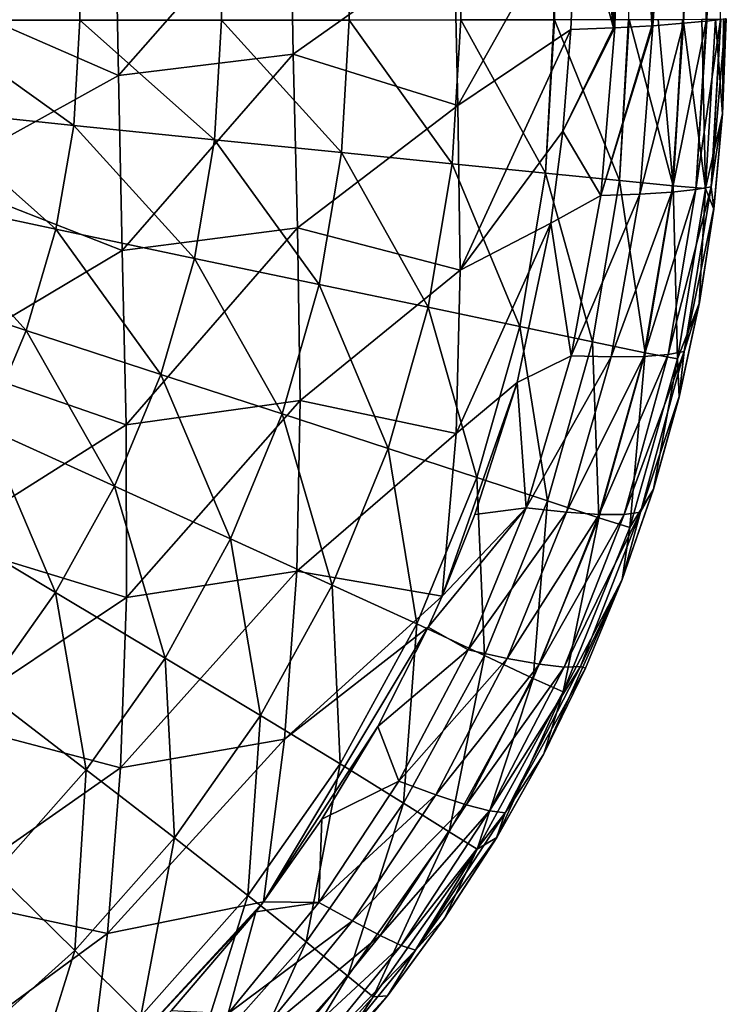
# Model space of a CAD drawing. Header units: millimetres. Extents: x -105 to 105, y -92 to 30.
# Tile 69 of 247: x 5.12 to 9.22, y -88.27 to -82.57. Entities that reach past the tile are written whole.
import ezdxf

# ---------------------------------------------------------------- set-up
doc = ezdxf.new("R2010")
doc.units = ezdxf.units.MM
doc.header["$LTSCALE"] = 59.53398
for name, color, linetype in [('35', 7, 'CONTINUOUS'), ('36', 7, 'CONTINUOUS'), ('41', 7, 'CONTINUOUS'), ('42', 7, 'CONTINUOUS'), ('46', 7, 'CONTINUOUS'), ('48', 7, 'CONTINUOUS')]:
    doc.layers.add(name, color=color, linetype=linetype)

msp = doc.modelspace()

# ---------------------------------------------------------------- linework, layer by layer
at = {"layer": '35', "color": 7, "linetype": 'CONTINUOUS'}
for points in [[(8.4664, -33.4463, 62.6123), (8.6034, -33.3664, 62.9094), (8.2204, -82.566, 62.3508), (8.4664, -33.4463, 62.6123)], [(8.2204, -82.566, 62.3508), (8.6034, -33.3664, 62.9094), (8.6489, -82.5649, 63.2577), (8.2204, -82.566, 62.3508)], [(8.3092, -33.5393, 62.3059), (8.4664, -33.4463, 62.6123), (8.2204, -82.566, 62.3508), (8.3092, -33.5393, 62.3059)], [(8.1269, -33.6434, 61.9867), (8.3092, -33.5393, 62.3059), (8.2163, -82.566, 62.3435), (8.1269, -33.6434, 61.9867)], [(8.2163, -82.566, 62.3435), (8.3092, -33.5393, 62.3059), (8.2204, -82.566, 62.3508), (8.2163, -82.566, 62.3435)], [(7.9273, -33.7536, 61.6718), (8.1269, -33.6434, 61.9867), (7.6765, -82.5668, 61.4975), (7.9273, -33.7536, 61.6718)], [(7.6765, -82.5668, 61.4975), (8.1269, -33.6434, 61.9867), (8.2163, -82.566, 62.3435), (7.6765, -82.5668, 61.4975)], [(7.7129, -33.868, 61.3661), (7.9273, -33.7536, 61.6718), (7.6765, -82.5668, 61.4975), (7.7129, -33.868, 61.3661)], [(7.4841, -33.9832, 61.0703), (7.7129, -33.868, 61.3661), (7.0295, -82.5674, 60.7199), (7.4841, -33.9832, 61.0703)], [(7.0295, -82.5674, 60.7199), (7.7129, -33.868, 61.3661), (7.6765, -82.5668, 61.4975), (7.0295, -82.5674, 60.7199)], [(7.2405, -34.0958, 60.7842), (7.4841, -33.9832, 61.0703), (7.0295, -82.5674, 60.7199), (7.2405, -34.0958, 60.7842)], [(6.9836, -34.2047, 60.5098), (7.2405, -34.0958, 60.7842), (7.0295, -82.5674, 60.7199), (6.9836, -34.2047, 60.5098)], [(6.7169, -34.31, 60.2503), (6.9836, -34.2047, 60.5098), (6.2899, -82.5676, 60.0305), (6.7169, -34.31, 60.2503)], [(6.2899, -82.5676, 60.0305), (6.9836, -34.2047, 60.5098), (7.0295, -82.5674, 60.7199), (6.2899, -82.5676, 60.0305)], [(6.4456, -34.4081, 60.0096), (6.7169, -34.31, 60.2503), (6.2899, -82.5676, 60.0305), (6.4456, -34.4081, 60.0096)], [(6.1734, -34.4964, 59.7889), (6.4456, -34.4081, 60.0096), (6.2899, -82.5676, 60.0305), (6.1734, -34.4964, 59.7889)], [(5.9009, -34.5739, 59.5868), (6.1734, -34.4964, 59.7889), (5.4695, -82.5675, 59.44), (5.9009, -34.5739, 59.5868)], [(5.4695, -82.5675, 59.44), (6.1734, -34.4964, 59.7889), (6.2899, -82.5676, 60.0305), (5.4695, -82.5675, 59.44)], [(5.6254, -34.6418, 59.3998), (5.9009, -34.5739, 59.5868), (5.4695, -82.5675, 59.44), (5.6254, -34.6418, 59.3998)], [(5.3451, -34.7004, 59.2261), (5.6254, -34.6418, 59.3998), (5.4695, -82.5675, 59.44), (5.3451, -34.7004, 59.2261)], [(5.0586, -34.75, 59.0644), (5.3451, -34.7004, 59.2261), (4.5811, -82.5672, 58.9576), (5.0586, -34.75, 59.0644)], [(4.5811, -82.5672, 58.9576), (5.3451, -34.7004, 59.2261), (5.4695, -82.5675, 59.44), (4.5811, -82.5672, 58.9576)]]:
    msp.add_3dface(points, dxfattribs=at)
at = {"layer": '36', "color": 7, "linetype": 'CONTINUOUS'}
for points in [[(4.5811, -82.5672, 58.9576), (5.4339, -83.1779, 59.442), (4.5498, -83.0854, 58.959), (4.5811, -82.5672, 58.9576)], [(4.5811, -82.5672, 58.9576), (5.4695, -82.5675, 59.44), (5.4339, -83.1779, 59.442), (4.5811, -82.5672, 58.9576)], [(5.4695, -82.5675, 59.44), (6.2501, -83.2614, 60.0331), (5.4339, -83.1779, 59.442), (5.4695, -82.5675, 59.44)], [(5.4695, -82.5675, 59.44), (6.2899, -82.5676, 60.0305), (6.2501, -83.2614, 60.0331), (5.4695, -82.5675, 59.44)], [(6.2899, -82.5676, 60.0305), (6.9852, -83.3361, 60.7228), (6.2501, -83.2614, 60.0331), (6.2899, -82.5676, 60.0305)], [(6.2899, -82.5676, 60.0305), (7.0295, -82.5674, 60.7199), (6.9852, -83.3361, 60.7228), (6.2899, -82.5676, 60.0305)], [(7.0295, -82.5674, 60.7199), (7.6275, -83.401, 61.4995), (6.9852, -83.3361, 60.7228), (7.0295, -82.5674, 60.7199)], [(7.0295, -82.5674, 60.7199), (7.6765, -82.5668, 61.4975), (7.6275, -83.401, 61.4995), (7.0295, -82.5674, 60.7199)], [(7.6765, -82.5668, 61.4975), (8.1671, -83.4552, 62.3511), (7.6275, -83.401, 61.4995), (7.6765, -82.5668, 61.4975)], [(7.6765, -82.5668, 61.4975), (8.2163, -82.566, 62.3435), (8.1671, -83.4552, 62.3511), (7.6765, -82.5668, 61.4975)], [(8.2163, -82.566, 62.3435), (8.2204, -82.566, 62.3508), (8.1671, -83.4552, 62.3511), (8.2163, -82.566, 62.3435)], [(8.2204, -82.566, 62.3508), (8.596, -83.4983, 63.2649), (8.1671, -83.4552, 62.3511), (8.2204, -82.566, 62.3508)], [(8.2204, -82.566, 62.3508), (8.6489, -82.5649, 63.2577), (8.596, -83.4983, 63.2649), (8.2204, -82.566, 62.3508)], [(8.6489, -82.5649, 63.2577), (8.6523, -82.5649, 63.2662), (8.596, -83.4983, 63.2649), (8.6489, -82.5649, 63.2577)], [(8.6523, -82.5649, 63.2662), (8.9073, -83.5287, 64.2267), (8.596, -83.4983, 63.2649), (8.6523, -82.5649, 63.2662)], [(8.6523, -82.5649, 63.2662), (8.821, -82.5643, 63.7335), (8.9073, -83.5287, 64.2267), (8.6523, -82.5649, 63.2662)], [(8.821, -82.5643, 63.7335), (8.9627, -82.5636, 64.2193), (8.9073, -83.5287, 64.2267), (8.821, -82.5643, 63.7335)], [(8.9627, -82.5636, 64.2193), (8.9651, -82.5636, 64.2288), (8.9073, -83.5287, 64.2267), (8.9627, -82.5636, 64.2193)], [(8.9651, -82.5636, 64.2288), (9.0958, -83.5448, 65.2216), (8.9073, -83.5287, 64.2267), (8.9651, -82.5636, 64.2288)], [(8.9651, -82.5636, 64.2288), (9.0734, -82.5628, 64.7131), (9.0958, -83.5448, 65.2216), (8.9651, -82.5636, 64.2288)], [(9.0734, -82.5628, 64.7131), (9.1527, -82.562, 65.2131), (9.0958, -83.5448, 65.2216), (9.0734, -82.5628, 64.7131)], [(9.1527, -82.562, 65.2131), (9.1539, -82.562, 65.2232), (9.0958, -83.5448, 65.2216), (9.1527, -82.562, 65.2131)], [(9.0958, -83.5448, 65.2216), (9.1539, -82.562, 65.2232), (9.193, -83.1119, 66.2235), (9.0958, -83.5448, 65.2216)], [(9.1539, -82.562, 65.2232), (9.2002, -82.5611, 65.7172), (9.193, -83.1119, 66.2235), (9.1539, -82.562, 65.2232)], [(9.2002, -82.5611, 65.7172), (9.2157, -82.5602, 66.2232), (9.193, -83.1119, 66.2235), (9.2002, -82.5611, 65.7172)], [(4.5498, -83.0854, 58.959), (5.3296, -83.7803, 59.4439), (4.4595, -83.5942, 58.9604), (4.5498, -83.0854, 58.959)], [(5.4339, -83.1779, 59.442), (5.3296, -83.7803, 59.4439), (4.5498, -83.0854, 58.959), (5.4339, -83.1779, 59.442)], [(9.1426, -83.6633, 66.2237), (9.0958, -83.5448, 65.2216), (9.193, -83.1119, 66.2235), (9.1426, -83.6633, 66.2237)], [(5.4339, -83.1779, 59.442), (6.1329, -83.949, 60.0352), (5.3296, -83.7803, 59.4439), (5.4339, -83.1779, 59.442)], [(6.2501, -83.2614, 60.0331), (6.1329, -83.949, 60.0352), (5.4339, -83.1779, 59.442), (6.2501, -83.2614, 60.0331)], [(6.2501, -83.2614, 60.0331), (6.8564, -84.1004, 60.7249), (6.1329, -83.949, 60.0352), (6.2501, -83.2614, 60.0331)], [(6.9852, -83.3361, 60.7228), (6.8564, -84.1004, 60.7249), (6.2501, -83.2614, 60.0331), (6.9852, -83.3361, 60.7228)], [(6.9852, -83.3361, 60.7228), (7.4879, -84.2325, 61.5008), (6.8564, -84.1004, 60.7249), (6.9852, -83.3361, 60.7228)], [(7.6275, -83.401, 61.4995), (7.4879, -84.2325, 61.5008), (6.9852, -83.3361, 60.7228), (7.6275, -83.401, 61.4995)], [(7.6275, -83.401, 61.4995), (8.0182, -84.3434, 62.351), (7.4879, -84.2325, 61.5008), (7.6275, -83.401, 61.4995)], [(8.1671, -83.4552, 62.3511), (8.0182, -84.3434, 62.351), (7.6275, -83.401, 61.4995), (8.1671, -83.4552, 62.3511)], [(8.1671, -83.4552, 62.3511), (8.4399, -84.4325, 63.2639), (8.0182, -84.3434, 62.351), (8.1671, -83.4552, 62.3511)], [(8.596, -83.4983, 63.2649), (8.4399, -84.4325, 63.2639), (8.1671, -83.4552, 62.3511), (8.596, -83.4983, 63.2649)], [(8.596, -83.4983, 63.2649), (8.7462, -84.4964, 64.2253), (8.4399, -84.4325, 63.2639), (8.596, -83.4983, 63.2649)], [(8.9073, -83.5287, 64.2267), (8.7462, -84.4964, 64.2253), (8.596, -83.4983, 63.2649), (8.9073, -83.5287, 64.2267)], [(8.9073, -83.5287, 64.2267), (8.9322, -84.5324, 65.2207), (8.7462, -84.4964, 64.2253), (8.9073, -83.5287, 64.2267)], [(9.0958, -83.5448, 65.2216), (8.9322, -84.5324, 65.2207), (8.9073, -83.5287, 64.2267), (9.0958, -83.5448, 65.2216)], [(8.9322, -84.5324, 65.2207), (9.0958, -83.5448, 65.2216), (9.0589, -84.2114, 66.224), (8.9322, -84.5324, 65.2207)], [(9.0589, -84.2114, 66.224), (9.0958, -83.5448, 65.2216), (9.1426, -83.6633, 66.2237), (9.0589, -84.2114, 66.224)], [(4.4595, -83.5942, 58.9604), (5.1577, -84.3672, 59.4456), (4.3123, -84.0871, 58.9618), (4.4595, -83.5942, 58.9604)], [(5.3296, -83.7803, 59.4439), (5.1577, -84.3672, 59.4456), (4.4595, -83.5942, 58.9604), (5.3296, -83.7803, 59.4439)], [(5.3296, -83.7803, 59.4439), (5.9388, -84.6216, 60.0372), (5.1577, -84.3672, 59.4456), (5.3296, -83.7803, 59.4439)], [(6.1329, -83.949, 60.0352), (5.9388, -84.6216, 60.0372), (5.3296, -83.7803, 59.4439), (6.1329, -83.949, 60.0352)], [(6.1329, -83.949, 60.0352), (6.642, -84.8506, 60.7269), (5.9388, -84.6216, 60.0372), (6.1329, -83.949, 60.0352)], [(6.8564, -84.1004, 60.7249), (6.642, -84.8506, 60.7269), (6.1329, -83.949, 60.0352), (6.8564, -84.1004, 60.7249)], [(5.1577, -84.3672, 59.4456), (4.9208, -84.9304, 59.4472), (4.3123, -84.0871, 58.9618), (5.1577, -84.3672, 59.4456)], [(6.8564, -84.1004, 60.7249), (7.2555, -85.0505, 61.5022), (6.642, -84.8506, 60.7269), (6.8564, -84.1004, 60.7249)], [(7.4879, -84.2325, 61.5008), (7.2555, -85.0505, 61.5022), (6.8564, -84.1004, 60.7249), (7.4879, -84.2325, 61.5008)], [(7.4879, -84.2325, 61.5008), (7.7703, -85.219, 62.3514), (7.2555, -85.0505, 61.5022), (7.4879, -84.2325, 61.5008)], [(8.0182, -84.3434, 62.351), (7.7703, -85.219, 62.3514), (7.4879, -84.2325, 61.5008), (8.0182, -84.3434, 62.351)], [(8.9423, -84.7538, 66.2243), (8.9322, -84.5324, 65.2207), (9.0589, -84.2114, 66.224), (8.9423, -84.7538, 66.2243)], [(5.1577, -84.3672, 59.4456), (5.6692, -85.2697, 60.0389), (4.9208, -84.9304, 59.4472), (5.1577, -84.3672, 59.4456)], [(5.9388, -84.6216, 60.0372), (5.6692, -85.2697, 60.0389), (5.1577, -84.3672, 59.4456), (5.9388, -84.6216, 60.0372)], [(8.0182, -84.3434, 62.351), (8.1794, -85.3547, 63.2637), (7.7703, -85.219, 62.3514), (8.0182, -84.3434, 62.351)], [(8.4399, -84.4325, 63.2639), (8.1794, -85.3547, 63.2637), (8.0182, -84.3434, 62.351), (8.4399, -84.4325, 63.2639)], [(8.4399, -84.4325, 63.2639), (8.4767, -85.4531, 64.225), (8.1794, -85.3547, 63.2637), (8.4399, -84.4325, 63.2639)], [(8.7462, -84.4964, 64.2253), (8.4767, -85.4531, 64.225), (8.4399, -84.4325, 63.2639), (8.7462, -84.4964, 64.2253)], [(8.7462, -84.4964, 64.2253), (8.6574, -85.5101, 65.2206), (8.4767, -85.4531, 64.225), (8.7462, -84.4964, 64.2253)], [(8.9322, -84.5324, 65.2207), (8.6574, -85.5101, 65.2206), (8.7462, -84.4964, 64.2253), (8.9322, -84.5324, 65.2207)], [(8.6574, -85.5101, 65.2206), (8.9322, -84.5324, 65.2207), (8.7933, -85.288, 66.2246), (8.6574, -85.5101, 65.2206)], [(8.7933, -85.288, 66.2246), (8.9322, -84.5324, 65.2207), (8.9423, -84.7538, 66.2243), (8.7933, -85.288, 66.2246)], [(5.9388, -84.6216, 60.0372), (6.3431, -85.5756, 60.7288), (5.6692, -85.2697, 60.0389), (5.9388, -84.6216, 60.0372)], [(6.642, -84.8506, 60.7269), (6.3431, -85.5756, 60.7288), (5.9388, -84.6216, 60.0372), (6.642, -84.8506, 60.7269)], [(6.642, -84.8506, 60.7269), (6.9306, -85.843, 61.5036), (6.3431, -85.5756, 60.7288), (6.642, -84.8506, 60.7269)], [(7.2555, -85.0505, 61.5022), (6.9306, -85.843, 61.5036), (6.642, -84.8506, 60.7269), (7.2555, -85.0505, 61.5022)], [(4.9208, -84.9304, 59.4472), (5.3275, -85.8856, 60.0407), (4.622, -85.4639, 59.449), (4.9208, -84.9304, 59.4472)], [(5.6692, -85.2697, 60.0389), (5.3275, -85.8856, 60.0407), (4.9208, -84.9304, 59.4472), (5.6692, -85.2697, 60.0389)], [(7.2555, -85.0505, 61.5022), (7.4229, -86.0687, 62.3521), (6.9306, -85.843, 61.5036), (7.2555, -85.0505, 61.5022)], [(7.7703, -85.219, 62.3514), (7.4229, -86.0687, 62.3521), (7.2555, -85.0505, 61.5022), (7.7703, -85.219, 62.3514)], [(7.7703, -85.219, 62.3514), (7.8137, -86.2509, 63.2643), (7.4229, -86.0687, 62.3521), (7.7703, -85.219, 62.3514)], [(8.1794, -85.3547, 63.2637), (7.8137, -86.2509, 63.2643), (7.7703, -85.219, 62.3514), (8.1794, -85.3547, 63.2637)], [(5.6692, -85.2697, 60.0389), (5.9627, -86.266, 60.7308), (5.3275, -85.8856, 60.0407), (5.6692, -85.2697, 60.0389)], [(6.3431, -85.5756, 60.7288), (5.9627, -86.266, 60.7308), (5.6692, -85.2697, 60.0389), (6.3431, -85.5756, 60.7288)], [(8.6125, -85.8118, 66.2248), (8.6574, -85.5101, 65.2206), (8.7933, -85.288, 66.2246), (8.6125, -85.8118, 66.2248)], [(8.1794, -85.3547, 63.2637), (8.0972, -86.384, 64.2256), (7.8137, -86.2509, 63.2643), (8.1794, -85.3547, 63.2637)], [(8.4767, -85.4531, 64.225), (8.0972, -86.384, 64.2256), (8.1794, -85.3547, 63.2637), (8.4767, -85.4531, 64.225)], [(8.4767, -85.4531, 64.225), (8.2695, -86.4624, 65.2212), (8.0972, -86.384, 64.2256), (8.4767, -85.4531, 64.225)], [(8.6574, -85.5101, 65.2206), (8.2695, -86.4624, 65.2212), (8.4767, -85.4531, 64.225), (8.6574, -85.5101, 65.2206)], [(5.3275, -85.8856, 60.0407), (4.9181, -86.4631, 60.0433), (4.622, -85.4639, 59.449), (5.3275, -85.8856, 60.0407)], [(8.2695, -86.4624, 65.2212), (8.6574, -85.5101, 65.2206), (8.6125, -85.8118, 66.2248), (8.2695, -86.4624, 65.2212)], [(6.3431, -85.5756, 60.7288), (6.5159, -86.599, 61.5054), (5.9627, -86.266, 60.7308), (6.3431, -85.5756, 60.7288)], [(6.9306, -85.843, 61.5036), (6.5159, -86.599, 61.5054), (6.3431, -85.5756, 60.7288), (6.9306, -85.843, 61.5036)], [(6.9306, -85.843, 61.5036), (6.9787, -86.8802, 62.3533), (6.5159, -86.599, 61.5054), (6.9306, -85.843, 61.5036)], [(7.4229, -86.0687, 62.3521), (6.9787, -86.8802, 62.3533), (6.9306, -85.843, 61.5036), (7.4229, -86.0687, 62.3521)], [(8.158, -86.8223, 66.2254), (8.2695, -86.4624, 65.2212), (8.6125, -85.8118, 66.2248), (8.158, -86.8223, 66.2254)], [(5.3275, -85.8856, 60.0407), (5.5056, -86.9141, 60.7335), (4.9181, -86.4631, 60.0433), (5.3275, -85.8856, 60.0407)], [(5.9627, -86.266, 60.7308), (5.5056, -86.9141, 60.7335), (5.3275, -85.8856, 60.0407), (5.9627, -86.266, 60.7308)], [(7.4229, -86.0687, 62.3521), (7.3452, -87.1077, 63.2655), (6.9787, -86.8802, 62.3533), (7.4229, -86.0687, 62.3521)], [(7.8137, -86.2509, 63.2643), (7.3452, -87.1077, 63.2655), (7.4229, -86.0687, 62.3521), (7.8137, -86.2509, 63.2643)], [(7.8137, -86.2509, 63.2643), (7.6104, -87.2744, 64.227), (7.3452, -87.1077, 63.2655), (7.8137, -86.2509, 63.2643)], [(8.0972, -86.384, 64.2256), (7.6104, -87.2744, 64.227), (7.8137, -86.2509, 63.2643), (8.0972, -86.384, 64.2256)], [(5.9627, -86.266, 60.7308), (6.0167, -87.309, 61.5078), (5.5056, -86.9141, 60.7335), (5.9627, -86.266, 60.7308)], [(6.5159, -86.599, 61.5054), (6.0167, -87.309, 61.5078), (5.9627, -86.266, 60.7308), (6.5159, -86.599, 61.5054)], [(8.0972, -86.384, 64.2256), (7.771, -87.3741, 65.2224), (7.6104, -87.2744, 64.227), (8.0972, -86.384, 64.2256)], [(8.2695, -86.4624, 65.2212), (7.771, -87.3741, 65.2224), (8.0972, -86.384, 64.2256), (8.2695, -86.4624, 65.2212)], [(5.5056, -86.9141, 60.7335), (4.9776, -87.5098, 60.7369), (4.9181, -86.4631, 60.0433), (5.5056, -86.9141, 60.7335)], [(7.771, -87.3741, 65.2224), (8.2695, -86.4624, 65.2212), (7.8851, -87.3067, 66.2257), (7.771, -87.3741, 65.2224)], [(7.8851, -87.3067, 66.2257), (8.2695, -86.4624, 65.2212), (8.158, -86.8223, 66.2254), (7.8851, -87.3067, 66.2257)], [(6.5159, -86.599, 61.5054), (6.4433, -87.6424, 62.3553), (6.0167, -87.309, 61.5078), (6.5159, -86.599, 61.5054)], [(6.9787, -86.8802, 62.3533), (6.4433, -87.6424, 62.3553), (6.5159, -86.599, 61.5054), (6.9787, -86.8802, 62.3533)], [(6.9787, -86.8802, 62.3533), (6.7802, -87.9122, 63.2677), (6.4433, -87.6424, 62.3553), (6.9787, -86.8802, 62.3533)], [(7.3452, -87.1077, 63.2655), (6.7802, -87.9122, 63.2677), (6.9787, -86.8802, 62.3533), (7.3452, -87.1077, 63.2655)], [(5.5056, -86.9141, 60.7335), (5.4391, -87.9612, 61.5109), (4.9776, -87.5098, 60.7369), (5.5056, -86.9141, 60.7335)], [(6.0167, -87.309, 61.5078), (5.4391, -87.9612, 61.5109), (5.5056, -86.9141, 60.7335), (6.0167, -87.309, 61.5078)], [(7.3452, -87.1077, 63.2655), (7.0229, -88.1103, 64.2292), (6.7802, -87.9122, 63.2677), (7.3452, -87.1077, 63.2655)], [(7.6104, -87.2744, 64.227), (7.0229, -88.1103, 64.2292), (7.3452, -87.1077, 63.2655), (7.6104, -87.2744, 64.227)], [(7.6104, -87.2744, 64.227), (7.1691, -88.2299, 65.2241), (7.0229, -88.1103, 64.2292), (7.6104, -87.2744, 64.227)], [(7.771, -87.3741, 65.2224), (7.1691, -88.2299, 65.2241), (7.6104, -87.2744, 64.227), (7.771, -87.3741, 65.2224)], [(6.0167, -87.309, 61.5078), (5.8233, -88.3421, 62.358), (5.4391, -87.9612, 61.5109), (6.0167, -87.309, 61.5078)], [(6.4433, -87.6424, 62.3553), (5.8233, -88.3421, 62.358), (6.0167, -87.309, 61.5078), (6.4433, -87.6424, 62.3553)], [(7.5826, -87.7747, 66.226), (7.771, -87.3741, 65.2224), (7.8851, -87.3067, 66.2257), (7.5826, -87.7747, 66.226)], [(7.1691, -88.2299, 65.2241), (7.771, -87.3741, 65.2224), (7.252, -88.2241, 66.2263), (7.1691, -88.2299, 65.2241)], [(7.252, -88.2241, 66.2263), (7.771, -87.3741, 65.2224), (7.5826, -87.7747, 66.226), (7.252, -88.2241, 66.2263)], [(5.4391, -87.9612, 61.5109), (4.7904, -88.544, 61.5146), (4.9776, -87.5098, 60.7369), (5.4391, -87.9612, 61.5109)], [(6.4433, -87.6424, 62.3553), (6.1256, -88.6501, 63.2705), (5.8233, -88.3421, 62.358), (6.4433, -87.6424, 62.3553)], [(6.7802, -87.9122, 63.2677), (6.1256, -88.6501, 63.2705), (6.4433, -87.6424, 62.3553), (6.7802, -87.9122, 63.2677)], [(5.4391, -87.9612, 61.5109), (5.1266, -88.9665, 62.3611), (4.7904, -88.544, 61.5146), (5.4391, -87.9612, 61.5109)], [(5.8233, -88.3421, 62.358), (5.1266, -88.9665, 62.3611), (5.4391, -87.9612, 61.5109), (5.8233, -88.3421, 62.358)], [(6.7802, -87.9122, 63.2677), (6.3421, -88.8765, 64.232), (6.1256, -88.6501, 63.2705), (6.7802, -87.9122, 63.2677)], [(7.0229, -88.1103, 64.2292), (6.3421, -88.8765, 64.232), (6.7802, -87.9122, 63.2677), (7.0229, -88.1103, 64.2292)], [(7.0229, -88.1103, 64.2292), (6.4714, -89.0138, 65.2262), (6.3421, -88.8765, 64.232), (7.0229, -88.1103, 64.2292)], [(7.1691, -88.2299, 65.2241), (6.4714, -89.0138, 65.2262), (7.0229, -88.1103, 64.2292), (7.1691, -88.2299, 65.2241)], [(6.4714, -89.0138, 65.2262), (7.1691, -88.2299, 65.2241), (6.8949, -88.6525, 66.2265), (6.4714, -89.0138, 65.2262)], [(6.8949, -88.6525, 66.2265), (7.1691, -88.2299, 65.2241), (7.252, -88.2241, 66.2263), (6.8949, -88.6525, 66.2265)]]:
    msp.add_3dface(points, dxfattribs=at)
at = {"layer": '41', "color": 7, "linetype": 'CONTINUOUS'}
for points in [[(8.7155, -83.5769, 67.9571), (8.7892, -82.6001, 67.9506), (8.4876, -83.5843, 68.2021), (8.7155, -83.5769, 67.9571)], [(8.4876, -83.5843, 68.2021), (8.7892, -82.6001, 67.9506), (8.7849, -82.6004, 67.9563), (8.4876, -83.5843, 68.2021)], [(8.5699, -82.6128, 68.1947), (8.4876, -83.5843, 68.2021), (8.7849, -82.6004, 67.9563), (8.5699, -82.6128, 68.1947)], [(8.9009, -83.5653, 67.6781), (8.9672, -82.5861, 67.6742), (8.7155, -83.5769, 67.9571), (8.9009, -83.5653, 67.6781)], [(8.7155, -83.5769, 67.9571), (8.9672, -82.5861, 67.6742), (8.7892, -82.6001, 67.9506), (8.7155, -83.5769, 67.9571)], [(9.0393, -83.5506, 67.3735), (9.0995, -82.5732, 67.3733), (8.9009, -83.5653, 67.6781), (9.0393, -83.5506, 67.3735)], [(8.9009, -83.5653, 67.6781), (9.0995, -82.5732, 67.3733), (8.9672, -82.5861, 67.6742), (8.9009, -83.5653, 67.6781)], [(9.127, -83.5339, 67.0518), (9.182, -82.5638, 67.0557), (9.0393, -83.5506, 67.3735), (9.127, -83.5339, 67.0518)], [(9.0393, -83.5506, 67.3735), (9.182, -82.5638, 67.0557), (9.103, -82.5729, 67.3632), (9.0393, -83.5506, 67.3735)], [(9.0995, -82.5732, 67.3733), (9.0393, -83.5506, 67.3735), (9.103, -82.5729, 67.3632), (9.0995, -82.5732, 67.3733)], [(9.1933, -83.1075, 66.725), (9.2102, -82.5602, 66.7315), (9.127, -83.5339, 67.0518), (9.1933, -83.1075, 66.725)], [(9.127, -83.5339, 67.0518), (9.2102, -82.5602, 66.7315), (9.1839, -82.5636, 67.0442), (9.127, -83.5339, 67.0518)], [(9.182, -82.5638, 67.0557), (9.127, -83.5339, 67.0518), (9.1839, -82.5636, 67.0442), (9.182, -82.5638, 67.0557)], [(8.4876, -83.5843, 68.2021), (8.5699, -82.6128, 68.1947), (8.2687, -83.211, 68.3994), (8.4876, -83.5843, 68.2021)], [(8.2687, -83.211, 68.3994), (8.5699, -82.6128, 68.1947), (8.5626, -82.6131, 68.2015), (8.2687, -83.211, 68.3994)], [(8.3141, -82.6218, 68.3979), (8.2687, -83.211, 68.3994), (8.5626, -82.6131, 68.2015), (8.3141, -82.6218, 68.3979)], [(9.1433, -83.6571, 66.7232), (9.1933, -83.1075, 66.725), (9.127, -83.5339, 67.0518), (9.1433, -83.6571, 66.7232)], [(8.1989, -83.7448, 68.4058), (8.4876, -83.5843, 68.2021), (8.2687, -83.211, 68.3994), (8.1989, -83.7448, 68.4058)], [(8.7375, -84.5173, 67.6911), (8.9009, -83.5653, 67.6781), (8.5482, -84.5193, 67.9723), (8.7375, -84.5173, 67.6911)], [(8.5482, -84.5193, 67.9723), (8.9009, -83.5653, 67.6781), (8.7155, -83.5769, 67.9571), (8.5482, -84.5193, 67.9723)], [(8.8797, -84.5072, 67.3838), (9.0393, -83.5506, 67.3735), (8.7375, -84.5173, 67.6911), (8.8797, -84.5072, 67.3838)], [(8.7375, -84.5173, 67.6911), (9.0393, -83.5506, 67.3735), (8.9009, -83.5653, 67.6781), (8.7375, -84.5173, 67.6911)], [(8.9718, -84.4893, 67.059), (9.127, -83.5339, 67.0518), (8.8797, -84.5072, 67.3838), (8.9718, -84.4893, 67.059)], [(8.8797, -84.5072, 67.3838), (9.127, -83.5339, 67.0518), (9.0393, -83.5506, 67.3735), (8.8797, -84.5072, 67.3838)], [(8.9718, -84.4893, 67.059), (9.1433, -83.6571, 66.7232), (9.127, -83.5339, 67.0518), (8.9718, -84.4893, 67.059)], [(8.3161, -84.5132, 68.2185), (8.4876, -83.5843, 68.2021), (8.1989, -83.7448, 68.4058), (8.3161, -84.5132, 68.2185)], [(8.5482, -84.5193, 67.9723), (8.7155, -83.5769, 67.9571), (8.3161, -84.5132, 68.2185), (8.5482, -84.5193, 67.9723)], [(8.3161, -84.5132, 68.2185), (8.7155, -83.5769, 67.9571), (8.4876, -83.5843, 68.2021), (8.3161, -84.5132, 68.2185)], [(9.06, -84.2056, 66.7253), (9.1433, -83.6571, 66.7232), (8.9718, -84.4893, 67.059), (9.06, -84.2056, 66.7253)], [(8.0029, -84.668, 68.4218), (8.3161, -84.5132, 68.2185), (8.1989, -83.7448, 68.4058), (8.0029, -84.668, 68.4218)], [(8.9433, -84.7497, 66.7306), (9.06, -84.2056, 66.7253), (8.9718, -84.4893, 67.059), (8.9433, -84.7497, 66.7306)], [(8.0562, -85.3945, 68.2342), (8.3161, -84.5132, 68.2185), (8.0029, -84.668, 68.4218), (8.0562, -85.3945, 68.2342)], [(8.0562, -85.3945, 68.2342), (8.5482, -84.5193, 67.9723), (8.3161, -84.5132, 68.2185), (8.0562, -85.3945, 68.2342)], [(8.2886, -85.42, 67.9874), (8.5482, -84.5193, 67.9723), (8.0562, -85.3945, 68.2342), (8.2886, -85.42, 67.9874)], [(8.4789, -85.4332, 67.7054), (8.7375, -84.5173, 67.6911), (8.2886, -85.42, 67.9874), (8.4789, -85.4332, 67.7054)], [(8.2886, -85.42, 67.9874), (8.7375, -84.5173, 67.6911), (8.5482, -84.5193, 67.9723), (8.2886, -85.42, 67.9874)], [(8.6231, -85.4335, 67.3974), (8.8797, -84.5072, 67.3838), (8.4789, -85.4332, 67.7054), (8.6231, -85.4335, 67.3974)], [(8.4789, -85.4332, 67.7054), (8.8797, -84.5072, 67.3838), (8.7375, -84.5173, 67.6911), (8.4789, -85.4332, 67.7054)], [(8.7187, -85.4199, 67.0717), (8.9718, -84.4893, 67.059), (8.6231, -85.4335, 67.3974), (8.7187, -85.4199, 67.0717)], [(8.6231, -85.4335, 67.3974), (8.9718, -84.4893, 67.059), (8.8797, -84.5072, 67.3838), (8.6231, -85.4335, 67.3974)], [(8.7187, -85.4199, 67.0717), (8.9433, -84.7497, 66.7306), (8.9718, -84.4893, 67.059), (8.7187, -85.4199, 67.0717)], [(7.7589, -85.4347, 68.4355), (8.0562, -85.3945, 68.2342), (8.0029, -84.668, 68.4218), (7.7589, -85.4347, 68.4355)], [(8.7939, -85.2859, 66.7376), (8.9433, -84.7497, 66.7306), (8.7187, -85.4199, 67.0717), (8.7939, -85.2859, 66.7376)], [(8.6126, -85.8117, 66.7454), (8.7939, -85.2859, 66.7376), (8.7187, -85.4199, 67.0717), (8.6126, -85.8117, 66.7454)], [(7.7195, -86.2184, 68.245), (8.0562, -85.3945, 68.2342), (7.4884, -86.087, 68.4448), (7.7195, -86.2184, 68.245)], [(7.4884, -86.087, 68.4448), (8.0562, -85.3945, 68.2342), (7.5691, -85.907, 68.4426), (7.4884, -86.087, 68.4448)], [(7.5691, -85.907, 68.4426), (8.0562, -85.3945, 68.2342), (7.7589, -85.4347, 68.4355), (7.5691, -85.907, 68.4426)], [(7.7195, -86.2184, 68.245), (8.2886, -85.42, 67.9874), (8.0562, -85.3945, 68.2342), (7.7195, -86.2184, 68.245)], [(7.9465, -86.2684, 67.9982), (8.2886, -85.42, 67.9874), (7.7195, -86.2184, 68.245), (7.9465, -86.2684, 67.9982)], [(7.9465, -86.2684, 67.9982), (8.4789, -85.4332, 67.7054), (8.2886, -85.42, 67.9874), (7.9465, -86.2684, 67.9982)], [(8.133, -86.3022, 67.7166), (8.4789, -85.4332, 67.7054), (7.9465, -86.2684, 67.9982), (8.133, -86.3022, 67.7166)], [(8.133, -86.3022, 67.7166), (8.6231, -85.4335, 67.3974), (8.4789, -85.4332, 67.7054), (8.133, -86.3022, 67.7166)], [(8.2753, -86.3182, 67.4094), (8.6231, -85.4335, 67.3974), (8.133, -86.3022, 67.7166), (8.2753, -86.3182, 67.4094)], [(8.3713, -86.3145, 67.0845), (8.7187, -85.4199, 67.0717), (8.2753, -86.3182, 67.4094), (8.3713, -86.3145, 67.0845)], [(8.2753, -86.3182, 67.4094), (8.7187, -85.4199, 67.0717), (8.6231, -85.4335, 67.3974), (8.2753, -86.3182, 67.4094)], [(8.3713, -86.3145, 67.0845), (8.6126, -85.8117, 66.7454), (8.7187, -85.4199, 67.0717), (8.3713, -86.3145, 67.0845)], [(8.3999, -86.3251, 66.7531), (8.6126, -85.8117, 66.7454), (8.3713, -86.3145, 67.0845), (8.3999, -86.3251, 66.7531)], [(7.1962, -86.6638, 68.4497), (7.7195, -86.2184, 68.245), (7.4884, -86.087, 68.4448), (7.1962, -86.6638, 68.4497)], [(7.317, -86.9805, 68.2499), (7.7195, -86.2184, 68.245), (7.1962, -86.6638, 68.4497), (7.317, -86.9805, 68.2499)], [(7.317, -86.9805, 68.2499), (7.9465, -86.2684, 67.9982), (7.7195, -86.2184, 68.245), (7.317, -86.9805, 68.2499)], [(7.5315, -87.0586, 68.0036), (7.9465, -86.2684, 67.9982), (7.317, -86.9805, 68.2499), (7.5315, -87.0586, 68.0036)], [(7.5315, -87.0586, 68.0036), (8.133, -86.3022, 67.7166), (7.9465, -86.2684, 67.9982), (7.5315, -87.0586, 68.0036)], [(7.7078, -87.1167, 67.7234), (8.133, -86.3022, 67.7166), (7.5315, -87.0586, 68.0036), (7.7078, -87.1167, 67.7234)], [(7.7078, -87.1167, 67.7234), (8.2753, -86.3182, 67.4094), (8.133, -86.3022, 67.7166), (7.7078, -87.1167, 67.7234)], [(7.8427, -87.1527, 67.4181), (8.2753, -86.3182, 67.4094), (7.7078, -87.1167, 67.7234), (7.8427, -87.1527, 67.4181)], [(7.9345, -87.1638, 67.0952), (8.3713, -86.3145, 67.0845), (7.8427, -87.1527, 67.4181), (7.9345, -87.1638, 67.0952)], [(7.8427, -87.1527, 67.4181), (8.3713, -86.3145, 67.0845), (8.2753, -86.3182, 67.4094), (7.8427, -87.1527, 67.4181)], [(7.9345, -87.1638, 67.0952), (8.3999, -86.3251, 66.7531), (8.3713, -86.3145, 67.0845), (7.9345, -87.1638, 67.0952)], [(8.1567, -86.8249, 66.7606), (8.3999, -86.3251, 66.7531), (7.9345, -87.1638, 67.0952), (8.1567, -86.8249, 66.7606)], [(6.8721, -87.2006, 68.4516), (7.317, -86.9805, 68.2499), (7.1962, -86.6638, 68.4497), (6.8721, -87.2006, 68.4516)], [(7.8835, -87.3092, 66.7675), (8.1567, -86.8249, 66.7606), (7.9345, -87.1638, 67.0952), (7.8835, -87.3092, 66.7675)], [(6.8532, -87.6826, 68.2503), (7.5315, -87.0586, 68.0036), (7.317, -86.9805, 68.2499), (6.8532, -87.6826, 68.2503)], [(6.8532, -87.6826, 68.2503), (7.317, -86.9805, 68.2499), (6.8721, -87.2006, 68.4516), (6.8532, -87.6826, 68.2503)], [(7.0488, -87.79, 68.0047), (7.5315, -87.0586, 68.0036), (6.8532, -87.6826, 68.2503), (7.0488, -87.79, 68.0047)], [(7.0488, -87.79, 68.0047), (7.7078, -87.1167, 67.7234), (7.5315, -87.0586, 68.0036), (7.0488, -87.79, 68.0047)], [(7.2093, -87.874, 67.7263), (7.7078, -87.1167, 67.7234), (7.0488, -87.79, 68.0047), (7.2093, -87.874, 67.7263)], [(7.2093, -87.874, 67.7263), (7.8427, -87.1527, 67.4181), (7.7078, -87.1167, 67.7234), (7.2093, -87.874, 67.7263)], [(7.3316, -87.932, 67.4235), (7.8427, -87.1527, 67.4181), (7.2093, -87.874, 67.7263), (7.3316, -87.932, 67.4235)], [(7.3316, -87.932, 67.4235), (7.9345, -87.1638, 67.0952), (7.8427, -87.1527, 67.4181), (7.3316, -87.932, 67.4235)], [(7.4143, -87.9604, 67.1033), (7.9345, -87.1638, 67.0952), (7.3316, -87.932, 67.4235), (7.4143, -87.9604, 67.1033)], [(7.4143, -87.9604, 67.1033), (7.8835, -87.3092, 66.7675), (7.9345, -87.1638, 67.0952), (7.4143, -87.9604, 67.1033)], [(6.5337, -87.6791, 68.4514), (6.8532, -87.6826, 68.2503), (6.8721, -87.2006, 68.4516), (6.5337, -87.6791, 68.4514)], [(7.5814, -87.7765, 66.7737), (7.8835, -87.3092, 66.7675), (7.4143, -87.9604, 67.1033), (7.5814, -87.7765, 66.7737)], [(6.3295, -88.3274, 68.2478), (7.0488, -87.79, 68.0047), (6.8532, -87.6826, 68.2503), (6.3295, -88.3274, 68.2478)], [(6.3295, -88.3274, 68.2478), (6.8532, -87.6826, 68.2503), (6.4884, -87.738, 68.4512), (6.3295, -88.3274, 68.2478)], [(6.4884, -87.738, 68.4512), (6.8532, -87.6826, 68.2503), (6.5337, -87.6791, 68.4514), (6.4884, -87.738, 68.4512)], [(6.0005, -88.31, 68.4491), (6.3295, -88.3274, 68.2478), (6.4884, -87.738, 68.4512), (6.0005, -88.31, 68.4491)], [(6.5013, -88.4629, 68.003), (7.0488, -87.79, 68.0047), (6.3295, -88.3274, 68.2478), (6.5013, -88.4629, 68.003)], [(6.5013, -88.4629, 68.003), (7.2093, -87.874, 67.7263), (7.0488, -87.79, 68.0047), (6.5013, -88.4629, 68.003)], [(7.2513, -88.225, 66.7791), (7.5814, -87.7765, 66.7737), (7.4143, -87.9604, 67.1033), (7.2513, -88.225, 66.7791)], [(6.6412, -88.572, 67.7264), (7.2093, -87.874, 67.7263), (6.5013, -88.4629, 68.003), (6.6412, -88.572, 67.7264)], [(6.6412, -88.572, 67.7264), (7.3316, -87.932, 67.4235), (7.2093, -87.874, 67.7263), (6.6412, -88.572, 67.7264)], [(6.7467, -88.6516, 67.4261), (7.3316, -87.932, 67.4235), (6.6412, -88.572, 67.7264), (6.7467, -88.6516, 67.4261)], [(6.7467, -88.6516, 67.4261), (7.4143, -87.9604, 67.1033), (7.3316, -87.932, 67.4235), (6.7467, -88.6516, 67.4261)], [(6.8163, -88.6975, 67.1086), (7.4143, -87.9604, 67.1033), (6.7467, -88.6516, 67.4261), (6.8163, -88.6975, 67.1086)], [(6.8163, -88.6975, 67.1086), (7.2513, -88.225, 66.7791), (7.4143, -87.9604, 67.1033), (6.8163, -88.6975, 67.1086)], [(6.8948, -88.6526, 66.7834), (7.2513, -88.225, 66.7791), (6.8163, -88.6975, 67.1086), (6.8948, -88.6526, 66.7834)]]:
    msp.add_3dface(points, dxfattribs=at)
at = {"layer": '42', "color": 7, "linetype": 'CONTINUOUS'}
for points in [[(9.103, -82.5729, 67.3632), (9.182, -82.5638, 67.0557), (9.1928, -79.3357, 67.0774), (9.103, -82.5729, 67.3632)], [(9.1208, -79.3512, 67.3868), (9.103, -82.5729, 67.3632), (9.1928, -79.3357, 67.0774), (9.1208, -79.3512, 67.3868)], [(8.3981, -80.2052, 68.4018), (8.5626, -82.6131, 68.2015), (8.4094, -79.3517, 68.4044), (8.3981, -80.2052, 68.4018)], [(8.5626, -82.6131, 68.2015), (8.5699, -82.6128, 68.1947), (8.4094, -79.3517, 68.4044), (8.5626, -82.6131, 68.2015)], [(8.4094, -79.3517, 68.4044), (8.5699, -82.6128, 68.1947), (8.6424, -79.4072, 68.1952), (8.4094, -79.3517, 68.4044)], [(8.6424, -79.4072, 68.1952), (8.7849, -82.6004, 67.9563), (8.8416, -79.3884, 67.9519), (8.6424, -79.4072, 68.1952)], [(8.7849, -82.6004, 67.9563), (8.7892, -82.6001, 67.9506), (8.8416, -79.3884, 67.9519), (8.7849, -82.6004, 67.9563)], [(8.7892, -82.6001, 67.9506), (8.9672, -82.5861, 67.6742), (9.0024, -79.3692, 67.6805), (8.7892, -82.6001, 67.9506)], [(8.8416, -79.3884, 67.9519), (8.7892, -82.6001, 67.9506), (9.0024, -79.3692, 67.6805), (8.8416, -79.3884, 67.9519)], [(8.9672, -82.5861, 67.6742), (9.0995, -82.5732, 67.3733), (9.1208, -79.3512, 67.3868), (8.9672, -82.5861, 67.6742)], [(9.0024, -79.3692, 67.6805), (8.9672, -82.5861, 67.6742), (9.1208, -79.3512, 67.3868), (9.0024, -79.3692, 67.6805)], [(9.0995, -82.5732, 67.3733), (9.103, -82.5729, 67.3632), (9.1208, -79.3512, 67.3868), (9.0995, -82.5732, 67.3733)], [(8.5699, -82.6128, 68.1947), (8.7849, -82.6004, 67.9563), (8.6424, -79.4072, 68.1952), (8.5699, -82.6128, 68.1947)], [(8.3761, -81.0083, 68.4014), (8.5626, -82.6131, 68.2015), (8.3981, -80.2052, 68.4018), (8.3761, -81.0083, 68.4014)], [(8.3466, -81.8395, 68.4009), (8.5626, -82.6131, 68.2015), (8.3761, -81.0083, 68.4014), (8.3466, -81.8395, 68.4009)], [(8.3141, -82.6218, 68.3979), (8.5626, -82.6131, 68.2015), (8.3466, -81.8395, 68.4009), (8.3141, -82.6218, 68.3979)]]:
    msp.add_3dface(points, dxfattribs=at)
at = {"layer": '46', "color": 7, "linetype": 'CONTINUOUS'}
for points in [[(9.193, -83.1119, 66.2235), (9.2157, -82.5602, 66.2232), (9.1933, -83.1075, 66.725), (9.193, -83.1119, 66.2235)], [(9.2157, -82.5602, 66.2232), (9.2102, -82.5602, 66.4795), (9.1933, -83.1075, 66.725), (9.2157, -82.5602, 66.2232)], [(9.2102, -82.5602, 66.4795), (9.2102, -82.5602, 66.7315), (9.1933, -83.1075, 66.725), (9.2102, -82.5602, 66.4795)], [(9.1426, -83.6633, 66.2237), (9.193, -83.1119, 66.2235), (9.1433, -83.6571, 66.7232), (9.1426, -83.6633, 66.2237)], [(9.193, -83.1119, 66.2235), (9.1933, -83.1075, 66.725), (9.1433, -83.6571, 66.7232), (9.193, -83.1119, 66.2235)], [(9.0589, -84.2114, 66.224), (9.1426, -83.6633, 66.2237), (9.06, -84.2056, 66.7253), (9.0589, -84.2114, 66.224)], [(9.1426, -83.6633, 66.2237), (9.1433, -83.6571, 66.7232), (9.06, -84.2056, 66.7253), (9.1426, -83.6633, 66.2237)], [(8.9423, -84.7538, 66.2243), (9.0589, -84.2114, 66.224), (8.9433, -84.7497, 66.7306), (8.9423, -84.7538, 66.2243)], [(9.0589, -84.2114, 66.224), (9.06, -84.2056, 66.7253), (8.9433, -84.7497, 66.7306), (9.0589, -84.2114, 66.224)], [(8.7933, -85.288, 66.2246), (8.9423, -84.7538, 66.2243), (8.7939, -85.2859, 66.7376), (8.7933, -85.288, 66.2246)], [(8.9423, -84.7538, 66.2243), (8.9433, -84.7497, 66.7306), (8.7939, -85.2859, 66.7376), (8.9423, -84.7538, 66.2243)], [(8.7933, -85.288, 66.2246), (8.7939, -85.2859, 66.7376), (8.6126, -85.8117, 66.7454), (8.7933, -85.288, 66.2246)], [(8.6125, -85.8118, 66.2248), (8.7933, -85.288, 66.2246), (8.6126, -85.8117, 66.7454), (8.6125, -85.8118, 66.2248)], [(8.158, -86.8223, 66.2254), (8.6125, -85.8118, 66.2248), (8.3999, -86.3251, 66.7531), (8.158, -86.8223, 66.2254)], [(8.6125, -85.8118, 66.2248), (8.6126, -85.8117, 66.7454), (8.3999, -86.3251, 66.7531), (8.6125, -85.8118, 66.2248)], [(8.158, -86.8223, 66.2254), (8.3999, -86.3251, 66.7531), (8.1567, -86.8249, 66.7606), (8.158, -86.8223, 66.2254)], [(7.8851, -87.3067, 66.2257), (8.1567, -86.8249, 66.7606), (7.8835, -87.3092, 66.7675), (7.8851, -87.3067, 66.2257)], [(7.8851, -87.3067, 66.2257), (8.158, -86.8223, 66.2254), (8.1567, -86.8249, 66.7606), (7.8851, -87.3067, 66.2257)], [(7.5826, -87.7747, 66.226), (7.8835, -87.3092, 66.7675), (7.5814, -87.7765, 66.7737), (7.5826, -87.7747, 66.226)], [(7.5826, -87.7747, 66.226), (7.8851, -87.3067, 66.2257), (7.8835, -87.3092, 66.7675), (7.5826, -87.7747, 66.226)], [(7.252, -88.2241, 66.2263), (7.5814, -87.7765, 66.7737), (7.2513, -88.225, 66.7791), (7.252, -88.2241, 66.2263)], [(7.252, -88.2241, 66.2263), (7.5826, -87.7747, 66.226), (7.5814, -87.7765, 66.7737), (7.252, -88.2241, 66.2263)], [(6.8949, -88.6525, 66.2265), (7.2513, -88.225, 66.7791), (6.8948, -88.6526, 66.7834), (6.8949, -88.6525, 66.2265)], [(6.8949, -88.6525, 66.2265), (7.252, -88.2241, 66.2263), (7.2513, -88.225, 66.7791), (6.8949, -88.6525, 66.2265)]]:
    msp.add_3dface(points, dxfattribs=at)
at = {"layer": '48', "color": 7, "linetype": 'CONTINUOUS'}
for points in [[(5.6923, -82.888, 69.736), (6.6871, -81.7559, 69.3772), (5.6743, -81.8693, 69.8167), (5.6923, -82.888, 69.736)], [(6.7057, -82.7652, 69.3045), (6.6871, -81.7559, 69.3772), (5.6923, -82.888, 69.736), (6.7057, -82.7652, 69.3045)], [(6.7057, -82.7652, 69.3045), (7.6379, -82.1049, 68.8448), (6.6871, -81.7559, 69.3772), (6.7057, -82.7652, 69.3045)], [(7.6594, -83.063, 68.7798), (8.3466, -81.8395, 68.4009), (7.6379, -82.1049, 68.8448), (7.6594, -83.063, 68.7798)], [(8.3141, -82.6218, 68.3979), (8.3466, -81.8395, 68.4009), (7.6594, -83.063, 68.7798), (8.3141, -82.6218, 68.3979)], [(5.6923, -82.888, 69.736), (5.6743, -81.8693, 69.8167), (4.6113, -82.4149, 70.1477), (5.6923, -82.888, 69.736)], [(7.6594, -83.063, 68.7798), (7.6379, -82.1049, 68.8448), (6.7057, -82.7652, 69.3045), (7.6594, -83.063, 68.7798)], [(4.6291, -83.4778, 70.047), (5.6923, -82.888, 69.736), (4.6113, -82.4149, 70.1477), (4.6291, -83.4778, 70.047)], [(7.6737, -84.0172, 68.6947), (8.3141, -82.6218, 68.3979), (7.6594, -83.063, 68.7798), (7.6737, -84.0172, 68.6947)], [(8.2687, -83.211, 68.3994), (8.3141, -82.6218, 68.3979), (7.6737, -84.0172, 68.6947), (8.2687, -83.211, 68.3994)], [(5.7148, -83.9037, 69.6293), (6.7057, -82.7652, 69.3045), (5.6923, -82.888, 69.736), (5.7148, -83.9037, 69.6293)], [(6.7304, -83.7717, 69.2081), (6.7057, -82.7652, 69.3045), (5.7148, -83.9037, 69.6293), (6.7304, -83.7717, 69.2081)], [(6.7304, -83.7717, 69.2081), (7.6594, -83.063, 68.7798), (6.7057, -82.7652, 69.3045), (6.7304, -83.7717, 69.2081)], [(5.7148, -83.9037, 69.6293), (5.6923, -82.888, 69.736), (4.6291, -83.4778, 70.047), (5.7148, -83.9037, 69.6293)], [(7.6737, -84.0172, 68.6947), (7.6594, -83.063, 68.7798), (6.7304, -83.7717, 69.2081), (7.6737, -84.0172, 68.6947)], [(8.1989, -83.7448, 68.4058), (8.2687, -83.211, 68.3994), (7.6737, -84.0172, 68.6947), (8.1989, -83.7448, 68.4058)], [(4.6508, -84.5369, 69.9139), (5.7148, -83.9037, 69.6293), (4.6291, -83.4778, 70.047), (4.6508, -84.5369, 69.9139)], [(8.0029, -84.668, 68.4218), (8.1989, -83.7448, 68.4058), (7.6501, -84.9643, 68.5849), (8.0029, -84.668, 68.4218)], [(7.6501, -84.9643, 68.5849), (8.1989, -83.7448, 68.4058), (7.6737, -84.0172, 68.6947), (7.6501, -84.9643, 68.5849)], [(5.7372, -84.9144, 69.4905), (6.7304, -83.7717, 69.2081), (5.7148, -83.9037, 69.6293), (5.7372, -84.9144, 69.4905)], [(6.7462, -84.7724, 69.082), (6.7304, -83.7717, 69.2081), (5.7372, -84.9144, 69.4905), (6.7462, -84.7724, 69.082)], [(6.7462, -84.7724, 69.082), (7.6737, -84.0172, 68.6947), (6.7304, -83.7717, 69.2081), (6.7462, -84.7724, 69.082)], [(5.7372, -84.9144, 69.4905), (5.7148, -83.9037, 69.6293), (4.6508, -84.5369, 69.9139), (5.7372, -84.9144, 69.4905)], [(7.6501, -84.9643, 68.5849), (7.6737, -84.0172, 68.6947), (6.7462, -84.7724, 69.082), (7.6501, -84.9643, 68.5849)], [(4.6699, -85.5891, 69.7408), (5.7372, -84.9144, 69.4905), (4.6508, -84.5369, 69.9139), (4.6699, -85.5891, 69.7408)], [(7.5691, -85.907, 68.4426), (7.7589, -85.4347, 68.4355), (8.0029, -84.668, 68.4218), (7.5691, -85.907, 68.4426)], [(7.5691, -85.907, 68.4426), (8.0029, -84.668, 68.4218), (7.6501, -84.9643, 68.5849), (7.5691, -85.907, 68.4426)], [(5.74, -85.9159, 69.3121), (6.7462, -84.7724, 69.082), (5.7372, -84.9144, 69.4905), (5.74, -85.9159, 69.3121)], [(6.7263, -85.7633, 68.9197), (6.7462, -84.7724, 69.082), (5.74, -85.9159, 69.3121), (6.7263, -85.7633, 68.9197)], [(6.7263, -85.7633, 68.9197), (7.6501, -84.9643, 68.5849), (6.7462, -84.7724, 69.082), (6.7263, -85.7633, 68.9197)], [(5.74, -85.9159, 69.3121), (5.7372, -84.9144, 69.4905), (4.6699, -85.5891, 69.7408), (5.74, -85.9159, 69.3121)], [(7.5691, -85.907, 68.4426), (7.6501, -84.9643, 68.5849), (6.7263, -85.7633, 68.9197), (7.5691, -85.907, 68.4426)], [(4.6693, -86.6296, 69.5185), (5.74, -85.9159, 69.3121), (4.6699, -85.5891, 69.7408), (4.6693, -86.6296, 69.5185)], [(6.6551, -86.7365, 68.7131), (6.7263, -85.7633, 68.9197), (5.7055, -86.9026, 69.086), (6.6551, -86.7365, 68.7131)], [(5.7055, -86.9026, 69.086), (6.7263, -85.7633, 68.9197), (5.74, -85.9159, 69.3121), (5.7055, -86.9026, 69.086)], [(6.6551, -86.7365, 68.7131), (7.5691, -85.907, 68.4426), (6.7263, -85.7633, 68.9197), (6.6551, -86.7365, 68.7131)], [(7.4884, -86.087, 68.4448), (7.5691, -85.907, 68.4426), (6.6551, -86.7365, 68.7131), (7.4884, -86.087, 68.4448)], [(5.7055, -86.9026, 69.086), (5.74, -85.9159, 69.3121), (4.6693, -86.6296, 69.5185), (5.7055, -86.9026, 69.086)], [(6.5337, -87.6791, 68.4514), (7.1962, -86.6638, 68.4497), (7.4884, -86.087, 68.4448), (6.5337, -87.6791, 68.4514)], [(6.5337, -87.6791, 68.4514), (7.4884, -86.087, 68.4448), (6.6551, -86.7365, 68.7131), (6.5337, -87.6791, 68.4514)], [(4.6364, -87.6511, 69.2364), (5.7055, -86.9026, 69.086), (4.6693, -86.6296, 69.5185), (4.6364, -87.6511, 69.2364)], [(6.5337, -87.6791, 68.4514), (6.8721, -87.2006, 68.4516), (7.1962, -86.6638, 68.4497), (6.5337, -87.6791, 68.4514)], [(6.5337, -87.6791, 68.4514), (6.6551, -86.7365, 68.7131), (5.6293, -87.8642, 68.8013), (6.5337, -87.6791, 68.4514)], [(5.6293, -87.8642, 68.8013), (6.6551, -86.7365, 68.7131), (5.7055, -86.9026, 69.086), (5.6293, -87.8642, 68.8013)], [(5.6293, -87.8642, 68.8013), (5.7055, -86.9026, 69.086), (4.6364, -87.6511, 69.2364), (5.6293, -87.8642, 68.8013)], [(4.569, -88.6415, 68.8813), (5.6293, -87.8642, 68.8013), (4.6364, -87.6511, 69.2364), (4.569, -88.6415, 68.8813)], [(5.5141, -88.7877, 68.4464), (6.4884, -87.738, 68.4512), (6.5337, -87.6791, 68.4514), (5.5141, -88.7877, 68.4464)], [(5.5141, -88.7877, 68.4464), (6.5337, -87.6791, 68.4514), (5.6293, -87.8642, 68.8013), (5.5141, -88.7877, 68.4464)], [(5.5141, -88.7877, 68.4464), (6.0005, -88.31, 68.4491), (6.4884, -87.738, 68.4512), (5.5141, -88.7877, 68.4464)], [(5.5141, -88.7877, 68.4464), (5.6293, -87.8642, 68.8013), (4.569, -88.6415, 68.8813), (5.5141, -88.7877, 68.4464)]]:
    msp.add_3dface(points, dxfattribs=at)

doc.saveas('drawing.dxf')
